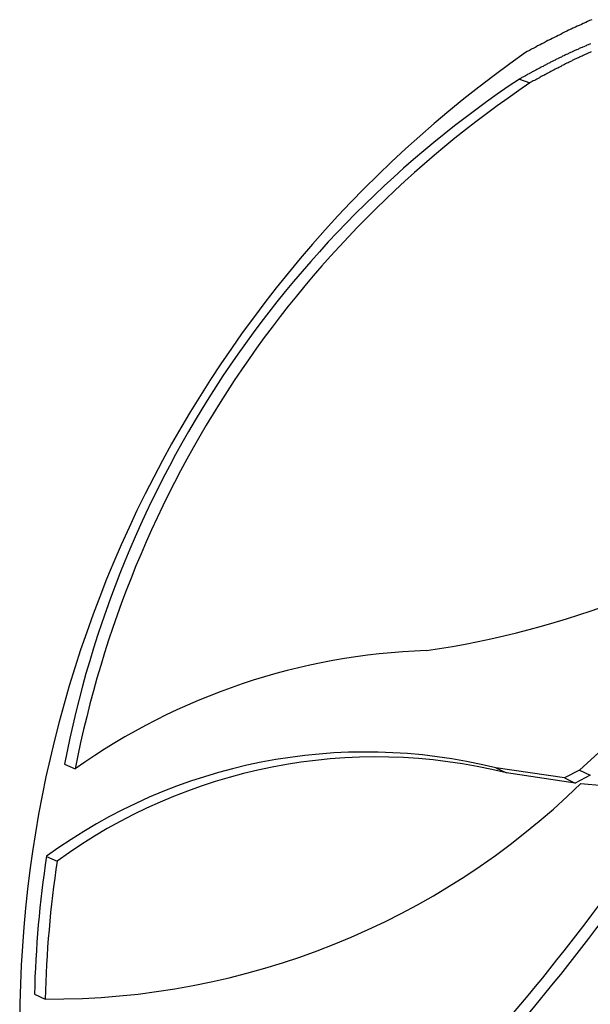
# Paper-space layout 'Layout1' of a CAD drawing. Extents: x -201 to 291, y 10 to 347.
# Tile 18 of 90: x 232.37 to 233.95, y 104.61 to 107.33. Entities that reach past the tile are written whole.
import ezdxf

# ---------------------------------------------------------------- set-up
doc = ezdxf.new("R2010")
doc.units = 0
doc.layers.add('DEFAULT', color=7, linetype='CONTINUOUS')
doc.layers.add('FTP-20T-40T', color=7, linetype='CONTINUOUS')

# ---------------------------------------------------------------- blocks, each defined once
blk = doc.blocks.new('SE6')
at = {"layer": 'FTP-20T-40T', "color": 7, "linetype": 'CONTINUOUS'}
for p, q in [((258.8461, 64.4048), (258.8635, 64.3986)), ((258.0994, 63.2791), (258.117, 63.2715)), ((258.8073, 63.2732), (258.8249, 63.2648)), ((258.9201, 63.2565), (258.8073, 63.2732)), ((258.9377, 63.248), (258.8249, 63.2648)), ((258.9449, 63.2693), (258.9201, 63.2565)), ((258.9449, 63.2693), (258.9625, 63.2608)), ((258.9201, 63.2565), (258.9377, 63.248)), ((258.9625, 63.2608), (258.9377, 63.248)), ((258.0698, 63.1276), (258.0874, 63.1198)), ((258.05, 62.9013), (258.0676, 62.8931))]:
    blk.add_line(p, q, dxfattribs=at)
at = {"layer": 'FTP-20T-40T', "color": 7}
for points in [[(258.965, 64.5024, 0), (258.961, 64.5009, 0), (258.958, 64.4993, 0), (258.955, 64.4978, 0), (258.951, 64.4962, 0), (258.948, 64.4947, 0), (258.944, 64.4931, 0), (258.941, 64.4915, 0), (258.938, 64.4899, 0), (258.934, 64.4883, 0), (258.931, 64.4867, 0), (258.927, 64.485, 0), (258.924, 64.4834, 0), (258.92, 64.4817, 0), (258.917, 64.48, 0), (258.914, 64.4783, 0), (258.91, 64.4766, 0), (258.907, 64.4749, 0), (258.903, 64.4732, 0), (258.9, 64.4715, 0), (258.897, 64.4698, 0), (258.893, 64.468, 0), (258.89, 64.4663, 0), (258.887, 64.4645, 0), (258.883, 64.4628, 0), (258.88, 64.461, 0), (258.876, 64.4592, 0), (258.873, 64.4574, 0), (258.87, 64.4556, 0), (258.866, 64.4538, 0), (258.863, 64.452, 0), (258.859, 64.4502, 0), (258.856, 64.4484, 0)], [(258.963, 64.4626, 0), (258.962, 64.4621, 0), (258.96, 64.4615, 0), (258.959, 64.4609, 0), (258.957, 64.4603, 0), (258.956, 64.4597, 0), (258.954, 64.4591, 0), (258.953, 64.4585, 0), (258.952, 64.4579, 0), (258.95, 64.4573, 0), (258.949, 64.4567, 0), (258.947, 64.456, 0), (258.946, 64.4554, 0), (258.944, 64.4548, 0), (258.943, 64.4542, 0), (258.942, 64.4535, 0), (258.94, 64.4529, 0), (258.939, 64.4523, 0), (258.937, 64.4516, 0), (258.936, 64.451, 0), (258.934, 64.4503, 0), (258.933, 64.4497, 0), (258.932, 64.449, 0), (258.93, 64.4484, 0), (258.929, 64.4477, 0), (258.927, 64.4471, 0), (258.926, 64.4464, 0), (258.925, 64.4457, 0), (258.923, 64.4451, 0), (258.922, 64.4444, 0), (258.92, 64.4437, 0), (258.919, 64.443, 0), (258.917, 64.4423, 0), (258.916, 64.4416, 0), (258.915, 64.4409, 0), (258.913, 64.4403, 0), (258.912, 64.4396, 0), (258.91, 64.4388, 0), (258.909, 64.4381, 0), (258.907, 64.4374, 0), (258.906, 64.4367, 0), (258.905, 64.436, 0), (258.903, 64.4353, 0), (258.902, 64.4346, 0), (258.9, 64.4338, 0), (258.899, 64.4331, 0), (258.897, 64.4324, 0), (258.896, 64.4316, 0), (258.895, 64.4309, 0), (258.893, 64.4302, 0), (258.892, 64.4294, 0), (258.89, 64.4287, 0), (258.889, 64.4279, 0), (258.887, 64.4272, 0), (258.886, 64.4264, 0), (258.885, 64.4257, 0), (258.883, 64.4249, 0), (258.882, 64.4242, 0), (258.88, 64.4234, 0), (258.879, 64.4226, 0), (258.877, 64.4219, 0), (258.876, 64.4211, 0), (258.875, 64.4203, 0), (258.873, 64.4196, 0), (258.872, 64.4188, 0), (258.87, 64.418, 0), (258.869, 64.4173, 0), (258.867, 64.4165, 0), (258.866, 64.4157, 0), (258.865, 64.415, 0), (258.863, 64.4142, 0), (258.862, 64.4134, 0), (258.86, 64.4126, 0), (258.859, 64.4118, 0), (258.858, 64.4111, 0), (258.856, 64.4103, 0), (258.855, 64.4095, 0), (258.853, 64.4087, 0), (258.852, 64.408, 0), (258.85, 64.4072, 0), (258.849, 64.4064, 0), (258.848, 64.4056, 0), (258.846, 64.4048, 0)], [(258.964, 64.4494, 0), (258.962, 64.4485, 0), (258.96, 64.4477, 0), (258.958, 64.4469, 0), (258.956, 64.446, 0), (258.954, 64.4452, 0), (258.952, 64.4443, 0), (258.951, 64.4434, 0), (258.949, 64.4426, 0), (258.947, 64.4417, 0), (258.945, 64.4408, 0), (258.943, 64.4399, 0), (258.941, 64.4391, 0), (258.939, 64.4382, 0), (258.937, 64.4373, 0), (258.935, 64.4363, 0), (258.933, 64.4354, 0), (258.932, 64.4345, 0), (258.93, 64.4336, 0), (258.928, 64.4326, 0), (258.926, 64.4317, 0), (258.924, 64.4308, 0), (258.922, 64.4298, 0), (258.92, 64.4289, 0), (258.918, 64.4279, 0), (258.916, 64.4269, 0), (258.915, 64.426, 0), (258.913, 64.425, 0), (258.911, 64.424, 0), (258.909, 64.423, 0), (258.907, 64.422, 0), (258.905, 64.421, 0), (258.903, 64.42, 0), (258.901, 64.419, 0), (258.899, 64.418, 0), (258.898, 64.417, 0), (258.896, 64.416, 0), (258.894, 64.415, 0), (258.892, 64.414, 0), (258.89, 64.413, 0), (258.888, 64.412, 0), (258.886, 64.4109, 0), (258.884, 64.4099, 0), (258.882, 64.4089, 0), (258.88, 64.4079, 0), (258.879, 64.4068, 0), (258.877, 64.4058, 0), (258.875, 64.4048, 0), (258.873, 64.4037, 0), (258.871, 64.4027, 0), (258.869, 64.4017, 0), (258.867, 64.4006, 0), (258.865, 64.3996, 0), (258.863, 64.3986, 0)]]:
    blk.add_polyline3d(points, dxfattribs=at)
at = {"layer": 'FTP-20T-40T', "color": 7, "linetype": 'CONTINUOUS'}
for centre, radius, start, end in [((259.9793, 62.8503), 1.9533, 125.1023, 183.6054), ((259.8157, 62.9512), 1.7473, 123.7047, 169.1848), ((259.8492, 62.9349), 1.7646, 123.9577, 169.003), ((258.4628, 65.0161), 1.5675, 278.4609, 328.2823), ((258.7287, 62.4078), 1.0584, 91.9056, 125.307), ((257.5291, 64.8522), 2.1237, 311.8108, 319.1189), ((258.5947, 62.4093), 0.8897, 76.1764, 126.1557), ((258.6114, 62.403), 0.8879, 76.086, 126.166), ((258.0769, 64.1395), 1.2464, 269.5696, 314.276), ((259.0629, 64.4649), 1.2233, 264.5657, 273.7616), ((255.9938, 65.2691), 3.7196, 306.5439, 325.0493), ((259.8535, 62.857), 1.804, 171.3725, 178.5916), ((259.8774, 62.849), 1.8103, 171.3965, 178.603), ((256.0228, 65.2466), 3.7025, 306.5219, 325.1217)]:
    blk.add_arc(centre, radius, start, end, dxfattribs=at)

psp = doc.layouts.get("Layout1")

# ---------------------------------------------------------------- block references
at = {"layer": 'DEFAULT', "xscale": 1.681103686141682, "yscale": 1.681103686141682, "zscale": 1.681103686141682}
psp.add_blockref('SE6', (-201.3962, -1.1027), dxfattribs=at)

doc.saveas('drawing.dxf')
